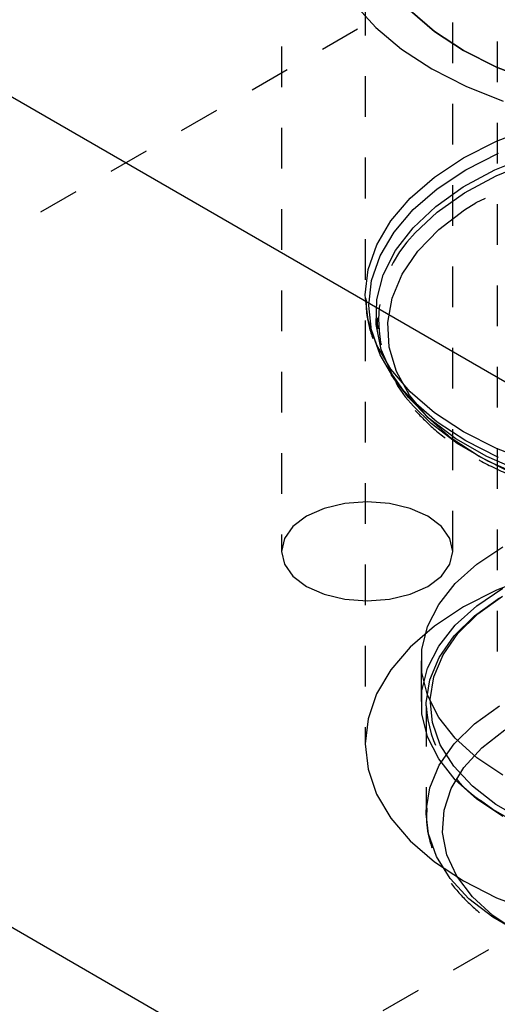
# Model space of a CAD drawing. Header units: inches. Extents: x 1907 to 2452, y -210 to -54.
# Tile 158 of 256: x 1987.1 to 1988.28, y -197.64 to -195.22. Entities that reach past the tile are written whole.
import ezdxf

# ---------------------------------------------------------------- set-up
doc = ezdxf.new("R2010")
doc.units = ezdxf.units.IN
doc.header["$LTSCALE"] = 0.5
doc.header["$MEASUREMENT"] = 0
doc.linetypes.add('HIDDEN', pattern=[0.225, 0.15, -0.075])
doc.layers.add('SID-M-H', color=4, linetype='HIDDEN')
doc.layers.add('SID-M-S', color=105, linetype='Continuous')

msp = doc.modelspace()

# ---------------------------------------------------------------- linework, layer by layer
at = {"layer": 'SID-M-H'}
for p, q in [((1997.26042, -192.30601), (1984.17894, -199.85779)), ((1985.59316, -196.59149), (1992.85453, -192.39959)), ((1988.27514, -193.27248), (1988.27514, -196.79556)), ((1987.74394, -194.48483), (1987.74394, -196.52618)), ((1988.16584, -196.52618), (1988.16584, -194.48483)), ((1987.95014, -194.95834), (1987.95014, -196.99969)), ((1987.95039, -194.95834), (1987.95039, -195.89575)), ((1988.06067, -195.19647), (1988.12062, -195.24827)), ((1988.12082, -195.24818), (1988.06088, -195.1964)), ((1988.12062, -195.24827), (1988.19178, -195.29511)), ((1988.19195, -195.29501), (1988.12082, -195.24818)), ((1988.19178, -195.29511), (1988.27291, -195.33619)), ((1988.27306, -195.33607), (1988.19195, -195.29501)), ((1988.27291, -195.33619), (1988.36264, -195.3708)), ((1988.36276, -195.37067), (1988.27306, -195.33607)), ((1988.27306, -195.51802), (1988.36276, -195.48342)), ((1988.19195, -195.55908), (1988.27306, -195.51802)), ((1988.19792, -195.58825), (1988.2782, -195.5476)), ((1988.26937, -195.58825), (1988.35637, -195.55252)), ((1988.12082, -195.6059), (1988.19195, -195.55908)), ((1988.27208, -195.60323), (1988.35862, -195.56769)), ((1988.12752, -195.63459), (1988.19792, -195.58825)), ((1988.19139, -195.63035), (1988.26937, -195.58825)), ((1988.06088, -195.65769), (1988.12082, -195.6059)), ((1988.19452, -195.64511), (1988.27208, -195.60323)), ((1988.0682, -195.68585), (1988.12752, -195.63459)), ((1988.12382, -195.67808), (1988.19139, -195.63035)), ((1988.12732, -195.69258), (1988.19452, -195.64511)), ((1988.01317, -195.71354), (1988.06088, -195.65769)), ((1988.19478, -195.68688), (1988.22271, -195.66936)), ((1988.02097, -195.74113), (1988.0682, -195.68585)), ((1988.06788, -195.73058), (1988.12382, -195.67808)), ((1988.07318, -195.74316), (1988.12732, -195.69258)), ((1988.13128, -195.73522), (1988.19478, -195.68688)), ((1987.97849, -195.77252), (1988.01317, -195.71354)), ((1987.98665, -195.7995), (1988.02097, -195.74113)), ((1988.02456, -195.78692), (1988.06788, -195.73058)), ((1988.07977, -195.78811), (1988.13128, -195.73522)), ((1987.95744, -195.8336), (1987.97849, -195.77252)), ((1987.99464, -195.84609), (1988.02456, -195.78692)), ((1988.04122, -195.84455), (1988.07977, -195.78811)), ((1987.96581, -195.85996), (1987.98665, -195.7995)), ((1987.95039, -195.89575), (1987.95744, -195.8336)), ((1987.95883, -195.92147), (1987.96581, -195.85996)), ((1987.97864, -195.90703), (1987.99464, -195.84609)), ((1988.01633, -195.90349), (1988.04122, -195.84455)), ((1987.9505, -195.9035), (1987.95039, -195.89575)), ((1987.95744, -195.95789), (1987.9505, -195.9035)), ((1987.97686, -195.96866), (1987.97864, -195.90703)), ((1988.00559, -195.96384), (1988.01633, -195.90349)), ((1987.96581, -195.98298), (1987.95883, -195.92147)), ((1987.97849, -196.01898), (1987.95744, -195.95789)), ((1988.00918, -196.02448), (1988.00559, -195.96384)), ((1987.98665, -196.04343), (1987.96581, -195.98298)), ((1987.97687, -195.96881), (1987.97686, -195.96866)), ((1987.98932, -196.02988), (1987.97687, -195.96881)), ((1988.01317, -196.07795), (1987.97849, -196.01898)), ((1988.0158, -196.08959), (1987.98932, -196.02988)), ((1988.02703, -196.08426), (1988.00918, -196.02448)), ((1988.02097, -196.1018), (1987.98665, -196.04343)), ((1988.06088, -196.13381), (1988.01317, -196.07795)), ((1988.05882, -196.14209), (1988.02703, -196.08426)), ((1988.05584, -196.14673), (1988.0158, -196.08959)), ((1988.02993, -196.11382), (1988.02097, -196.1018)), ((1988.05338, -196.14161), (1988.02993, -196.11382)), ((1988.02993, -196.11382), (1988.04547, -196.13388)), ((1988.12082, -196.18559), (1988.06088, -196.13381)), ((1988.0682, -196.15709), (1988.05338, -196.14161)), ((1988.10871, -196.20028), (1988.05584, -196.14673)), ((1988.10396, -196.19688), (1988.05882, -196.14209)), ((1988.12752, -196.20834), (1988.0682, -196.15709)), ((1988.11228, -196.21198), (1988.06911, -196.16957)), ((1988.1616, -196.24761), (1988.10396, -196.19688)), ((1988.17347, -196.24929), (1988.10871, -196.20028)), ((1988.19195, -196.23241), (1988.12082, -196.18559)), ((1988.1767, -196.26073), (1988.11228, -196.21198)), ((1988.19792, -196.25469), (1988.12752, -196.20834)), ((1988.23067, -196.29334), (1988.1616, -196.24761)), ((1988.24897, -196.29287), (1988.17347, -196.24929)), ((1988.27306, -196.27348), (1988.19195, -196.23241)), ((1988.2782, -196.29533), (1988.19792, -196.25469)), ((1988.25179, -196.30408), (1988.1767, -196.26073)), ((1988.36276, -196.30808), (1988.27306, -196.27348)), ((1988.30988, -196.33321), (1988.23067, -196.29334)), ((1988.33386, -196.33026), (1988.24897, -196.29287)), ((1988.33623, -196.34126), (1988.25179, -196.30408)), ((1987.84942, -196.42071), (1987.80573, -196.44007)), ((1987.9003, -196.40855), (1987.84942, -196.42071)), ((1987.95489, -196.4044), (1987.9003, -196.40855)), ((1988.00949, -196.40855), (1987.95489, -196.4044)), ((1988.06037, -196.42071), (1988.00949, -196.40855)), ((1988.10406, -196.44007), (1988.06037, -196.42071)), ((1987.80573, -196.44007), (1987.77221, -196.46529)), ((1988.13758, -196.46529), (1988.10406, -196.44007)), ((1987.77221, -196.46529), (1987.75113, -196.49466)), ((1988.15866, -196.49466), (1988.13758, -196.46529)), ((1987.75113, -196.49466), (1987.74394, -196.52618)), ((1988.16584, -196.52618), (1988.15866, -196.49466)), ((1988.22477, -196.55771), (1988.289, -196.51492)), ((1987.74394, -196.52618), (1987.75113, -196.5577)), ((1988.15866, -196.5577), (1988.16584, -196.52618)), ((1987.75113, -196.5577), (1987.77221, -196.58707)), ((1988.13758, -196.58707), (1988.15866, -196.5577)), ((1988.17173, -196.60535), (1988.22477, -196.55771)), ((1987.77221, -196.58707), (1987.80573, -196.61229)), ((1988.10406, -196.61229), (1988.13758, -196.58707)), ((1988.36264, -196.58724), (1988.27291, -196.62185)), ((1987.80573, -196.61229), (1987.84942, -196.63164)), ((1988.06037, -196.63164), (1988.10406, -196.61229)), ((1988.13099, -196.65686), (1988.17173, -196.60535)), ((1988.22477, -196.65978), (1988.289, -196.61699)), ((1987.84942, -196.63164), (1987.9003, -196.64381)), ((1988.00949, -196.64381), (1988.06037, -196.63164)), ((1988.27291, -196.62185), (1988.19178, -196.66293)), ((1988.21909, -196.68489), (1988.28073, -196.6405)), ((1988.22732, -196.67999), (1988.28805, -196.63627)), ((1987.9003, -196.64381), (1987.95489, -196.64796)), ((1987.95489, -196.64796), (1988.00949, -196.64381)), ((1988.10335, -196.71119), (1988.13099, -196.65686)), ((1988.19178, -196.66293), (1988.12062, -196.70976)), ((1988.17173, -196.70742), (1988.22477, -196.65978)), ((1988.1693, -196.73398), (1988.21909, -196.68489)), ((1988.17827, -196.72836), (1988.22732, -196.67999)), ((1988.12062, -196.70976), (1988.06067, -196.76156)), ((1988.08939, -196.76725), (1988.10335, -196.71119)), ((1988.13099, -196.75893), (1988.17173, -196.70742)), ((1988.13242, -196.78673), (1988.1693, -196.73398)), ((1988.14194, -196.78033), (1988.17827, -196.72836)), ((1988.06067, -196.76156), (1988.01294, -196.81744)), ((1988.10335, -196.81326), (1988.13099, -196.75893)), ((1988.08939, -196.82387), (1988.08939, -196.76725)), ((1988.10924, -196.84202), (1988.13242, -196.78673)), ((1988.1191, -196.8348), (1988.14194, -196.78033)), ((1988.08764, -196.79556), (1988.08764, -196.89763)), ((1988.01294, -196.81744), (1987.97825, -196.87643)), ((1988.08939, -196.86931), (1988.10335, -196.81326)), ((1988.10335, -196.87992), (1988.08939, -196.82387)), ((1988.11025, -196.89061), (1988.1191, -196.8348)), ((1988.10025, -196.89867), (1988.10924, -196.84202)), ((1987.97825, -196.87643), (1987.9572, -196.93753)), ((1988.08939, -196.92594), (1988.08939, -196.86931)), ((1988.13099, -196.93426), (1988.10335, -196.87992)), ((1988.10014, -196.90579), (1988.10025, -196.89867)), ((1988.10014, -196.90579), (1988.10014, -197.17117)), ((1988.11557, -196.94658), (1988.11025, -196.89061)), ((1988.21909, -196.95026), (1988.28073, -196.90588)), ((1988.10335, -196.98199), (1988.08939, -196.92594)), ((1987.9572, -196.93753), (1987.95014, -196.99969)), ((1988.13494, -197.00149), (1988.11557, -196.94658)), ((1988.17173, -196.98577), (1988.13099, -196.93426)), ((1988.1693, -196.99935), (1988.21909, -196.95026)), ((1988.23747, -197.0088), (1988.29383, -196.96472)), ((1987.95014, -196.99969), (1987.9572, -197.06186)), ((1988.13099, -197.03632), (1988.10335, -196.98199)), ((1988.13242, -197.05211), (1988.1693, -196.99935)), ((1988.16796, -197.0542), (1988.13494, -197.00149)), ((1988.22477, -197.0334), (1988.17173, -196.98577)), ((1988.19312, -197.05724), (1988.23747, -197.0088)), ((1988.10924, -197.1074), (1988.13242, -197.05211)), ((1988.17173, -197.08783), (1988.13099, -197.03632)), ((1988.21392, -197.10357), (1988.16796, -197.0542)), ((1988.289, -197.0762), (1988.22477, -197.0334)), ((1987.9572, -197.06186), (1987.97825, -197.12296)), ((1988.16178, -197.10895), (1988.19312, -197.05724)), ((1988.22477, -197.13547), (1988.17173, -197.08783)), ((1987.97825, -197.12296), (1988.01294, -197.18195)), ((1988.10052, -197.158), (1988.10924, -197.1074)), ((1988.14413, -197.16279), (1988.16178, -197.10895)), ((1988.27184, -197.14854), (1988.21392, -197.10357)), ((1988.289, -197.17827), (1988.22477, -197.13547)), ((1988.26427, -197.16048), (1988.23408, -197.13878)), ((1988.34049, -197.18817), (1988.27184, -197.14854)), ((1988.10014, -197.17117), (1988.10025, -197.16405)), ((1988.10565, -197.22085), (1988.10014, -197.17117)), ((1988.10025, -197.16405), (1988.10052, -197.158)), ((1988.14058, -197.21754), (1988.14413, -197.16279)), ((1988.33396, -197.20071), (1988.26427, -197.16048)), ((1988.01294, -197.18195), (1988.06067, -197.23783)), ((1988.12531, -197.2766), (1988.10565, -197.22085)), ((1988.15121, -197.27198), (1988.14058, -197.21754)), ((1988.06067, -197.23783), (1988.12062, -197.28962)), ((1988.17577, -197.3249), (1988.15121, -197.27198)), ((1988.12062, -197.28962), (1988.19178, -197.33646)), ((1988.15883, -197.33009), (1988.12531, -197.2766)), ((1988.20548, -197.3802), (1988.15883, -197.33009)), ((1988.21373, -197.37512), (1988.17577, -197.3249)), ((1988.19178, -197.33646), (1988.27291, -197.37754)), ((1988.26427, -197.42586), (1988.20548, -197.3802)), ((1988.26422, -197.42151), (1988.21373, -197.37512)), ((1988.27291, -197.37754), (1988.36264, -197.41215)), ((1988.32613, -197.46304), (1988.26422, -197.42151)), ((1988.33396, -197.46608), (1988.26427, -197.42586))]:
    msp.add_line(p, q, dxfattribs=at)
for centre, radius, start, end in [((1988.77943, -196.73099), 1.19875, 68.68511, 117.67268), ((1988.28559, -195.95841), 0.30241, 134.62049, 224.28644), ((1988.40431, -196.88592), 0.30482, 183.73843, 236.05034)]:
    msp.add_arc(centre, radius, start, end, dxfattribs=at)
for points, knots in [([(1987.95201, -195.90469), (1987.95223, -195.91739), (1987.95281, -195.95102), (1987.96753, -196.00475), (1987.99489, -196.0642), (1988.02494, -196.11072), (1988.0491, -196.13563), (1988.05648, -196.14324)], [0, 0, 0, 0, 0.1487303, 0.3935272, 0.6397158, 0.8899496, 1, 1, 1, 1]), ([(1987.98243, -195.97975), (1987.98117, -195.97338), (1987.97936, -195.96419), (1987.98064, -195.95499), (1987.98103, -195.95217)], [0, 0, 0, 0, 0.6928733, 1, 1, 1, 1]), ([(1988.07312, -196.17974), (1988.08882, -196.19599), (1988.1211, -196.22938), (1988.18283, -196.27451), (1988.25404, -196.31571), (1988.33367, -196.35118), (1988.42011, -196.38049), (1988.51206, -196.40319), (1988.60806, -196.41897), (1988.70663, -196.42761), (1988.80626, -196.42898), (1988.90539, -196.42306), (1989.00252, -196.40995), (1989.09614, -196.38982), (1989.18483, -196.36297), (1989.26714, -196.32971), (1989.34211, -196.29061), (1989.4074, -196.24578), (1989.45142, -196.20949), (1989.46979, -196.18713), (1989.47342, -196.18271)], [0, 0, 0, 0, 0.0549426, 0.1129562, 0.1711396, 0.2293582, 0.2875451, 0.3456869, 0.4037878, 0.4618597, 0.5199179, 0.577979, 0.6360555, 0.6941638, 0.7523213, 0.8105438, 0.8688416, 0.9272121, 0.9856163, 1, 1, 1, 1]), ([(1988.10182, -197.15647), (1988.10117, -197.17015), (1988.09962, -197.20248), (1988.11177, -197.25301), (1988.13547, -197.30646), (1988.17113, -197.35719), (1988.21781, -197.40455), (1988.27503, -197.44771), (1988.3417, -197.48578), (1988.41645, -197.51799), (1988.49776, -197.54376), (1988.58408, -197.56268), (1988.67382, -197.57446), (1988.76536, -197.57893), (1988.85707, -197.57603), (1988.9473, -197.5658), (1989.03445, -197.54839), (1989.11696, -197.52405), (1989.19337, -197.49312), (1989.26228, -197.45601), (1989.32238, -197.4132), (1989.37228, -197.36532), (1989.41111, -197.31322), (1989.43656, -197.25804), (1989.44894, -197.21474), (1989.44856, -197.19039), (1989.44848, -197.18518)], [0, 0, 0, 0, 0.0304781, 0.0720478, 0.1137195, 0.1559896, 0.1990137, 0.2426259, 0.2865466, 0.3305459, 0.3745015, 0.4183918, 0.4622262, 0.5060268, 0.5498208, 0.5936335, 0.6374891, 0.681418, 0.7254482, 0.7695986, 0.8138617, 0.8581439, 0.9022071, 0.945713, 0.988381, 1, 1, 1, 1])]:
    msp.add_open_spline(points, degree=3, knots=knots, dxfattribs=at)
at = {"layer": 'SID-M-S'}
for p, q in [((1978.69887, -190.57015), (2002.03339, -204.04088)), ((1978.69887, -192.6115), (2001.0599, -205.52025)), ((1987.92366, -195.18133), (1987.97594, -195.2385)), ((1987.97594, -195.2385), (1988.03969, -195.29165)), ((1988.03969, -195.29165), (1988.11399, -195.34001)), ((1988.11399, -195.34001), (1988.19778, -195.3829)), ((1988.19778, -195.3829), (1988.28984, -195.41971))]:
    msp.add_line(p, q, dxfattribs=at)

doc.saveas('drawing.dxf')
